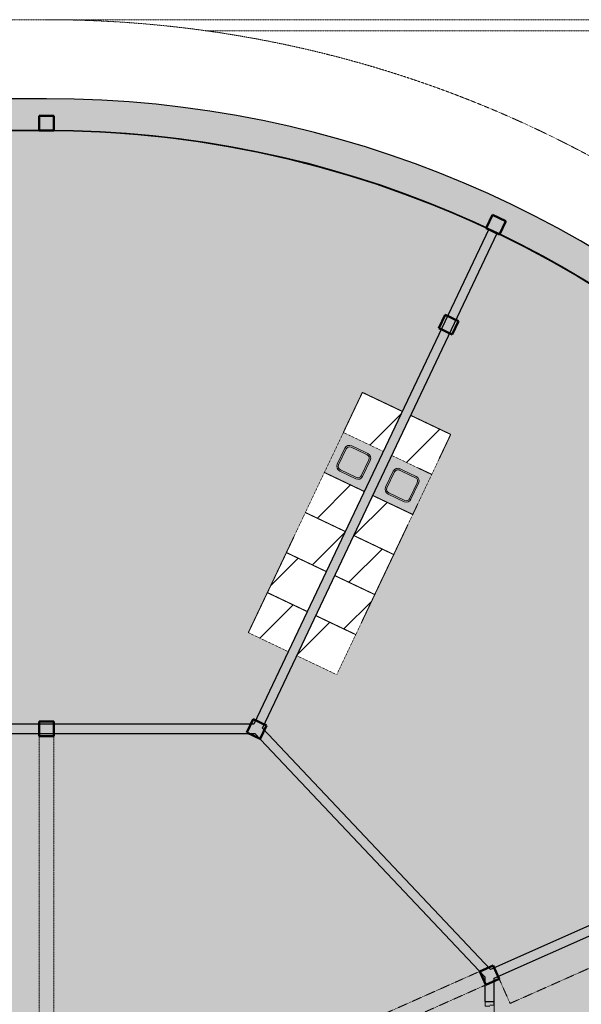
# Model space of a CAD drawing. Header units: millimetres. Extents: x 1000 to 187997, y 958 to 39732.
# Tile 140 of 202: x 57336 to 64943, y 26372 to 39700. Entities that reach past the tile are written whole.
import ezdxf

# ---------------------------------------------------------------- set-up
doc = ezdxf.new("R2010")
doc.units = ezdxf.units.MM
doc.linetypes.add('THO_hhidden', pattern=[2.5, 1.5, -1])
doc.layers.add('A-AREA-BNDY', color=1, linetype='Continuous', lineweight=50, true_color=0xff0000)
doc.layers.add('A-DETL', color=7, linetype='Continuous', lineweight=13, true_color=0x00a600)
for name, color, linetype, lineweight in [('A-AREA-PATT', 7, 'Continuous', 13), ('A-DOOR', 7, 'Continuous', 13), ('A-FLOR', 7, 'Continuous', 18), ('A-GENM', 7, 'Continuous', 13), ('A-WALL-PATT', 7, 'Continuous', 18), ('I-WALL', 7, 'Continuous', 18), ('P-SANR-FIXT', 7, 'Continuous', 13), ('S-COLS-SYMB', 7, 'Continuous', 50)]:
    doc.layers.add(name, color=color, linetype=linetype, lineweight=lineweight)

# ---------------------------------------------------------------- blocks, each defined once
blk = doc.blocks.new('NLRS_01_GM_WPB_dummy placeholder_gen_tho - kast 600x600x2100-V22-00 begane grond _peil_ GO')
at = {"layer": 'A-GENM', "true_color": 0x808080}
h = blk.add_hatch(dxfattribs=at)
h.set_pattern_fill('FP_26', color=8, style=0, pattern_type=2)
h.set_pattern_definition([(250.4, (41422.3, 54589.1), (565.2345, -201.271), [])])
h.paths.add_polyline_path([(-300, 300), (-300, -300), (300, -300), (300, 300)])
at = {"layer": 'A-GENM', "linetype": 'THO_hhidden'}
for p, q in [((300, 300), (-300, 300)), ((-300, 300), (-300, -300)), ((300, -300), (300, 300)), ((-300, -300), (300, -300))]:
    blk.add_line(p, q, dxfattribs=at)
blk = doc.blocks.new('NLRS_01_GM_WPB_dummy placeholder_gen_tho - kast 600x600x2100-V23-00 begane grond _peil_ GO')
at = {"layer": 'A-GENM', "true_color": 0x808080}
h = blk.add_hatch(dxfattribs=at)
h.set_pattern_fill('FP_27', color=8, style=0, pattern_type=2)
h.set_pattern_definition([(250.4, (41422.3, 55189.1), (565.2345, -201.271), [])])
h.paths.add_polyline_path([(-300, 300), (-300, -300), (300, -300), (300, 300)])
at = {"layer": 'A-GENM', "linetype": 'THO_hhidden'}
for p, q in [((300, 300), (-300, 300)), ((-300, 300), (-300, -300)), ((300, -300), (300, 300)), ((-300, -300), (300, -300))]:
    blk.add_line(p, q, dxfattribs=at)
blk = doc.blocks.new('NLRS_01_GM_WPB_dummy placeholder_gen_tho - kast 600x600x2100-V24-00 begane grond _peil_ GO')
at = {"layer": 'A-GENM', "true_color": 0x808080}
h = blk.add_hatch(dxfattribs=at)
h.set_pattern_fill('FP_28', color=8, style=0, pattern_type=2)
h.set_pattern_definition([(250.4, (41422.3, 55789.1), (565.2345, -201.271), [])])
h.paths.add_polyline_path([(-300, 300), (-300, -300), (300, -300), (300, 300)])
at = {"layer": 'A-GENM', "linetype": 'THO_hhidden'}
for p, q in [((300, 300), (-300, 300)), ((-300, 300), (-300, -300)), ((300, -300), (300, 300)), ((-300, -300), (300, -300))]:
    blk.add_line(p, q, dxfattribs=at)
blk = doc.blocks.new('NLRS_01_GM_WPB_dummy placeholder_gen_tho - kast 600x600x2100-V25-00 begane grond _peil_ GO')
at = {"layer": 'A-GENM', "true_color": 0x808080}
h = blk.add_hatch(dxfattribs=at)
h.set_pattern_fill('FP_29', color=8, style=0, pattern_type=2)
h.set_pattern_definition([(250.4, (41422.3, 56389.1), (565.2345, -201.271), [])])
h.paths.add_polyline_path([(-300, 300), (-300, -300), (300, -300), (300, 300), (-81, 300)])
at = {"layer": 'A-GENM', "linetype": 'THO_hhidden'}
for p, q in [((300, 300), (-300, 300)), ((-300, 300), (-300, -300)), ((300, -300), (300, 300)), ((-300, -300), (300, -300))]:
    blk.add_line(p, q, dxfattribs=at)
blk = doc.blocks.new('NLRS_01_GM_WPB_dummy placeholder_gen_tho - kast 600x600x2100-V26-00 begane grond _peil_ GO')
at = {"layer": 'A-GENM', "true_color": 0x808080}
h = blk.add_hatch(dxfattribs=at)
h.set_pattern_fill('FP_30', color=8, style=0, pattern_type=2)
h.set_pattern_definition([(250.4, (41422.3, 57589.1), (565.2345, -201.271), [])])
h.paths.add_polyline_path([(-300, 300), (-300, -300), (300, -300), (300, 300), (-222, 300)])
at = {"layer": 'A-GENM', "linetype": 'THO_hhidden'}
for p, q in [((300, 300), (-300, 300)), ((-300, 300), (-300, -300)), ((300, -300), (300, 300)), ((-300, -300), (300, -300))]:
    blk.add_line(p, q, dxfattribs=at)
blk = doc.blocks.new('NLRS_73_PF_UN_rvs gootsteen enkel 340x340 ic6zrl2n_gen_bcb - RVS gootsteen enkel 340x340-V27-00 begane grond _peil_ GO')
at = {"layer": 'P-SANR-FIXT'}
for p, q in [((-190, 290), (-190, 50)), ((-170, 50), (-170, 290)), ((120, 360), (-120, 360)), ((-120, 340), (120, 340)), ((170, 290), (170, 50)), ((190, 50), (190, 290)), ((-81, 0), (-120, 0)), ((120, 0), (-81, 0)), ((-120, -20), (-81, -20)), ((-81, -20), (120, -20))]:
    blk.add_line(p, q, dxfattribs=at)
for centre, radius, start, end in [((-120, 290), 70, 90, 180), ((-120, 290), 50, 90, 180), ((120, 290), 70, 0, 90), ((120, 290), 50, 360, 90), ((-120, 50), 70, 180, 270), ((-120, 50), 50, 180, 270), ((-120, 50), 50, 180.3073, 194.0178), ((-120, 50), 50, 198.5781, 208.083), ((-120, 50), 50, 213.4394, 222.232), ((-120, 50), 50, 227.768, 236.5606), ((-120, 50), 50, 241.917, 251.4219), ((-120, 50), 50, 255.9822, 270), ((120, 50), 70, 270, 360), ((120, 50), 50, 270, 360)]:
    blk.add_arc(centre, radius, start, end, dxfattribs=at)
blk = doc.blocks.new('NLRS_01_GM_WPB_dummy placeholder_gen_tho - kast 600x600x2100-V28-00 begane grond _peil_ GO')
at = {"layer": 'A-GENM', "true_color": 0x808080}
h = blk.add_hatch(dxfattribs=at)
h.set_pattern_fill('FP_31', color=8, style=0, pattern_type=2)
h.set_pattern_definition([(70.4, (-42147.3, -54589.1), (-565.2345, 201.271), [])])
h.paths.add_polyline_path([(300, -300), (300, 300), (-300, 300), (-300, -300)])
at = {"layer": 'A-GENM', "linetype": 'THO_hhidden'}
for p, q in [((300, 300), (-300, 300)), ((-300, 300), (-300, -300)), ((300, -300), (300, 300)), ((-300, -300), (300, -300))]:
    blk.add_line(p, q, dxfattribs=at)
blk = doc.blocks.new('NLRS_01_GM_WPB_dummy placeholder_gen_tho - kast 600x600x2100-V29-00 begane grond _peil_ GO')
at = {"layer": 'A-GENM', "true_color": 0x808080}
h = blk.add_hatch(dxfattribs=at)
h.set_pattern_fill('FP_32', color=8, style=0, pattern_type=2)
h.set_pattern_definition([(70.4, (-42147.3, -55189.1), (-565.2345, 201.271), [])])
h.paths.add_polyline_path([(300, -300), (300, 300), (-300, 300), (-300, -300)])
at = {"layer": 'A-GENM', "linetype": 'THO_hhidden'}
for p, q in [((300, 300), (-300, 300)), ((-300, 300), (-300, -300)), ((300, -300), (300, 300)), ((-300, -300), (300, -300))]:
    blk.add_line(p, q, dxfattribs=at)
blk = doc.blocks.new('NLRS_01_GM_WPB_dummy placeholder_gen_tho - kast 600x600x2100-V30-00 begane grond _peil_ GO')
at = {"layer": 'A-GENM', "true_color": 0x808080}
h = blk.add_hatch(dxfattribs=at)
h.set_pattern_fill('FP_33', color=8, style=0, pattern_type=2)
h.set_pattern_definition([(70.4, (-42147.3, -55789.1), (-565.2345, 201.271), [])])
h.paths.add_polyline_path([(300, -300), (300, 300), (-300, 300), (-300, -300)])
at = {"layer": 'A-GENM', "linetype": 'THO_hhidden'}
for p, q in [((300, 300), (-300, 300)), ((-300, 300), (-300, -300)), ((300, -300), (300, 300)), ((-300, -300), (300, -300))]:
    blk.add_line(p, q, dxfattribs=at)
blk = doc.blocks.new('NLRS_01_GM_WPB_dummy placeholder_gen_tho - kast 600x600x2100-V31-00 begane grond _peil_ GO')
at = {"layer": 'A-GENM', "true_color": 0x808080}
h = blk.add_hatch(dxfattribs=at)
h.set_pattern_fill('FP_34', color=8, style=0, pattern_type=2)
h.set_pattern_definition([(70.4, (-42147.3, -56389.1), (-565.2345, 201.271), [])])
h.paths.add_polyline_path([(300, -300), (300, 300), (-300, 300), (-300, -300), (67, -300)])
at = {"layer": 'A-GENM', "linetype": 'THO_hhidden'}
for p, q in [((300, 300), (-300, 300)), ((-300, 300), (-300, -300)), ((300, -300), (300, 300)), ((-300, -300), (300, -300))]:
    blk.add_line(p, q, dxfattribs=at)
blk = doc.blocks.new('NLRS_01_GM_WPB_dummy placeholder_gen_tho - kast 600x600x2100-V32-00 begane grond _peil_ GO')
at = {"layer": 'A-GENM', "true_color": 0x808080}
h = blk.add_hatch(dxfattribs=at)
h.set_pattern_fill('FP_35', color=8, style=0, pattern_type=2)
h.set_pattern_definition([(70.4, (-42147.3, -57589.1), (-565.2345, 201.271), [])])
h.paths.add_polyline_path([(300, -300), (300, 300), (-300, 300), (-300, -300), (234, -300)])
at = {"layer": 'A-GENM', "linetype": 'THO_hhidden'}
for p, q in [((300, 300), (-300, 300)), ((-300, 300), (-300, -300)), ((300, -300), (300, 300)), ((-300, -300), (300, -300))]:
    blk.add_line(p, q, dxfattribs=at)
blk = doc.blocks.new('NLRS_73_PF_UN_rvs gootsteen enkel 340x340 ic6zrl2n_gen_bcb - RVS gootsteen enkel 340x340-1972238-00 begane grond _peil_ GO')
at = {"layer": 'P-SANR-FIXT'}
for p, q in [((-81, 20), (-120, 20)), ((-120, 0), (-81, 0)), ((120, 20), (-81, 20)), ((-81, 0), (120, 0)), ((-190, -50), (-190, -290)), ((-170, -290), (-170, -50)), ((170, -50), (170, -290)), ((190, -290), (190, -50)), ((120, -340), (-120, -340)), ((-120, -360), (120, -360))]:
    blk.add_line(p, q, dxfattribs=at)
for centre, radius, start, end in [((-120, -50), 70, 90, 180), ((120, -50), 70, 0, 90), ((120, -50), 50, 0, 90), ((-120, -50), 50, 90, 180), ((-120, -50), 50, 165.9822, 180), ((-120, -50), 50, 151.917, 161.4219), ((-120, -50), 50, 137.768, 146.5606), ((-120, -50), 50, 123.4394, 132.232), ((-120, -50), 50, 108.5781, 118.083), ((-120, -50), 50, 90, 104.0178), ((-120, -290), 70, 180, 270), ((-120, -290), 50, 180, 270), ((120, -290), 70, 270, 360), ((120, -290), 50, 270, 0)]:
    blk.add_arc(centre, radius, start, end, dxfattribs=at)
blk = doc.blocks.new('NLRS_28_SCO_UN_koker_gen_bcb - K200_200_12_5-2195922-00 begane grond _peil_ GO')
at = {"layer": 'S-COLS-SYMB'}
for p, q in [((-100, 100), (100, 100)), ((-100, 100), (-100, -100)), ((100, 100), (100, -100)), ((-100, -100), (100, -100))]:
    blk.add_line(p, q, dxfattribs=at)
blk = doc.blocks.new('NLRS_01_GM_WPB_dummy placeholder_gen_tho - garderobe 3000x400x900-V86-00 begane grond _peil_ GO')
at = {"layer": 'A-GENM', "linetype": 'THO_hhidden', "true_color": 0xdcf8f8}
blk.add_hatch(color=7, dxfattribs=at).paths.add_polyline_path([(-1500, -200), (1500, -200), (1500, 200), (-1500, 200), (-1500, 174)])
at = {"layer": 'A-GENM', "linetype": 'THO_hhidden'}
for p, q in [((-1500, 200), (-1500, -200)), ((1500, -200), (1500, 200)), ((-1500, -200), (1500, -200))]:
    blk.add_line(p, q, dxfattribs=at)
blk = doc.blocks.new('NLRS_28_SCO_UN_koker_gen_bcb - K200_200_12_5-2195924-00 begane grond _peil_ GO')
at = {"layer": 'S-COLS-SYMB'}
for p, q in [((-100, 100), (100, 100)), ((-100, -100), (-100, 100)), ((100, -100), (100, 100)), ((-100, -100), (100, -100))]:
    blk.add_line(p, q, dxfattribs=at)
blk = doc.blocks.new('NLRS_32_DO_WPB_binnen deurkozijn hout_gen_tho - dubbele deur met glas-1905428-00 begane grond _peil_ GO')
at = {"layer": 'A-DOOR'}
for p, q in [((-932, 0), (-982, 0)), ((-932, -54), (-932, 0)), ((932, -54), (932, 0)), ((932, 0), (982, 0)), ((-982, -114), (-915, -114)), ((-915, -114), (-915, -54)), ((915, -114), (915, -54)), ((982, -114), (915, -114))]:
    blk.add_line(p, q, dxfattribs=at)
blk = doc.blocks.new('NLRS_28_SCO_UN_koker_gen_bcb - K200_200_12_5-2419765-00 begane grond _peil_ GO')
at = {"layer": 'S-COLS-SYMB'}
for p, q in [((-100, 100), (100, 100)), ((-100, -100), (-100, 100)), ((100, -100), (100, 100)), ((-100, -100), (100, -100))]:
    blk.add_line(p, q, dxfattribs=at)

msp = doc.modelspace()

# ---------------------------------------------------------------- hatches: boundary and pattern name
at = {"layer": 'A-AREA-PATT', "true_color": 0xe77676}
h = msp.add_hatch(color=11, dxfattribs=at)
h.paths.add_polyline_path([(24100, 10000), (26437, 10000), (26437, 13944), (26287, 13944), (26287, 13019), (26237, 13019), (26237, 15019), (26287, 15019), (26287, 14094), (26437, 14094), (26437, 18037), (21290, 18037), (18111, 11336), (18487, 11167), (18867, 11008), (19253, 10860), (19642, 10724), (20035, 10599), (20432, 10486), (20832, 10385), (21235, 10295), (21640, 10217), (22047, 10151), (22456, 10097), (22867, 10054), (23279, 10024), (23692, 10006), (24100, 10000)])
h.paths.add_polyline_path([(26562, 10000), (30550, 10000), (30550, 13595), (30546, 13595), (30546, 13720), (30675, 13720), (30675, 10000), (33637, 10000), (33637, 13595), (31709, 13595), (31709, 13720), (31712, 13720), (31712, 15168), (31837, 15168), (31837, 13942), (33637, 13942), (33637, 16262), (31837, 16262), (31837, 16202), (31712, 16202), (31712, 16612), (31837, 16612), (31837, 17812), (31712, 17812), (31712, 18037), (31600, 18037), (31600, 18162), (33762, 18162), (33762, 18200), (35236, 18200), (35236, 18000), (33762, 18000), (33762, 15390), (34045, 15390), (34045, 15265), (33762, 15265), (33762, 10000), (37237, 10000), (37237, 11600), (37362, 11600), (37362, 11500), (37962, 11500), (37962, 18037), (37362, 18037), (37362, 18000), (37237, 18000), (37237, 18037), (37200, 18037), (37200, 18162), (39700, 18162), (39700, 18512), (42100, 18512), (42100, 18162), (44437, 18162), (44437, 18602), (44562, 18602), (44562, 18162), (46968, 18162), (46968, 18037), (46452, 18037), (46452, 17994), (46437, 17994), (46437, 18037), (45437, 18037), (45437, 17212), (46437, 17212), (46437, 17224), (46452, 17224), (46452, 17194), (46437, 17194), (46437, 17197), (45437, 17197), (45437, 16412), (46437, 16412), (46437, 16424), (46452, 16424), (46452, 16394), (46437, 16394), (46437, 16397), (45437, 16397), (45437, 15612), (46437, 15612), (46437, 15624), (46452, 15624), (46452, 15584), (46437, 15584), (46437, 15597), (45437, 15597), (45437, 14812), (46437, 14812), (46437, 14814), (46452, 14814), (46452, 14784), (46437, 14784), (46437, 14797), (45437, 14797), (45437, 13997), (46437, 13997), (46437, 14014), (46452, 14014), (46452, 13997), (48037, 13997), (48037, 18037), (48002, 18037), (48002, 18162), (60522, 18162), (63637, 21458), (63637, 24448), (63762, 24448), (63762, 24474), (64162, 24474), (64162, 21734), (66720, 20597), (66721, 20597), (69919, 19176), (69757, 18810), (70610, 18433), (70662, 18558), (70606, 18433), (69757, 18810), (69919, 19176), (70766, 18801), (70795, 18876), (70922, 19204), (71061, 19597), (71188, 19994), (71304, 20394), (71407, 20798), (71507, 21245), (71578, 21614), (71648, 22037), (71701, 22438), (71744, 22852), (71775, 23268), (71794, 23729), (71799, 24125), (71793, 24523), (71775, 24935), (71744, 25352), (71692, 25833), (71644, 26187), (71578, 26591), (71497, 27004), (71403, 27420), (71302, 27811), (71183, 28223), (71053, 28627), (70920, 29003), (70764, 29400), (69919, 29024), (69757, 29390), (70606, 29767), (70647, 29681), (70609, 29768), (69757, 29390), (69919, 29024), (66720, 27604), (66720, 27603), (63979, 26384), (63816, 26750), (63762, 26726), (63762, 26412), (63637, 26412), (63637, 26742), (60522, 30037), (55200, 30037), (55200, 30162), (55237, 30162), (55237, 32602), (53652, 32602), (53652, 32577), (53637, 32577), (53637, 32602), (52637, 32602), (52637, 31795), (53637, 31795), (53637, 31807), (53652, 31807), (53652, 31767), (53637, 31767), (53637, 31780), (52637, 31780), (52637, 30985), (53637, 30985), (53637, 30997), (53652, 30997), (53652, 30952), (53637, 30952), (53637, 30970), (52637, 30970), (52637, 30162), (53637, 30162), (53637, 30182), (53652, 30182), (53652, 30162), (54166, 30162), (54166, 30037), (51762, 30037), (51762, 29598), (51637, 29598), (51637, 30037), (30162, 30037), (30162, 29646), (30037, 29646), (30037, 30037), (27634, 30037), (27634, 30162), (28147, 30162), (28147, 30177), (28162, 30177), (28162, 30162), (28204, 30162), (28204, 30237), (29162, 30237), (29162, 30965), (28162, 30965), (28162, 30947), (28147, 30947), (28147, 30992), (28162, 30992), (28162, 30980), (29162, 30980), (29162, 31775), (28162, 31775), (28162, 31762), (28147, 31762), (28147, 31802), (28162, 31802), (28162, 31790), (29162, 31790), (29162, 32602), (28162, 32602), (28162, 32572), (28147, 32572), (28147, 32602), (26562, 32602), (26562, 30162), (26600, 30162), (26600, 30037), (21278, 30037), (18162, 26742), (18162, 23734), (18037, 23734), (18037, 23726), (17637, 23726), (17637, 26466), (14622, 27806), (14784, 28171), (11189, 29767), (11153, 29677), (11193, 29767), (14784, 28171), (14622, 27806), (11034, 29400), (11014, 29349), (10877, 28996), (10738, 28603), (10603, 28177), (10496, 27806), (10392, 27402), (10298, 26985), (10221, 26586), (10153, 26175), (10098, 25762), (10055, 25348), (10024, 24932), (10006, 24515), (10000, 24075), (10006, 23677), (10025, 23262), (10055, 22850), (10099, 22428), (10154, 22021), (10223, 21599), (10314, 21144), (10397, 20780), (10497, 20389), (10618, 19972), (10747, 19573), (10880, 19197), (11036, 18801), (11880, 19175), (12043, 18810), (11193, 18433), (11157, 18510), (11191, 18432), (12043, 18811), (11880, 19176), (15079, 20597), (15079, 20597), (17820, 21816), (17983, 21450), (18037, 21474), (18037, 21770), (18162, 21770), (18162, 21458), (21278, 18162), (26600, 18162), (26600, 18037), (26562, 18037), (26562, 15495), (28147, 15495), (28147, 15588), (28162, 15588), (28162, 15495), (29162, 15495), (29162, 16370), (28162, 16370), (28162, 16358), (28147, 16358), (28147, 16398), (28162, 16398), (28162, 16385), (29162, 16385), (29162, 17180), (28162, 17180), (28162, 17168), (28147, 17168), (28147, 17213), (28162, 17213), (28162, 17195), (29162, 17195), (29162, 18037), (28162, 18037), (28162, 17983), (28147, 17983), (28147, 18037), (27634, 18037), (27634, 18162), (30037, 18162), (30037, 18603), (30162, 18603), (30162, 18162), (30200, 18162), (30200, 18037), (30110, 18037), (30110, 15037), (29510, 15037), (29510, 14754), (29385, 14754), (29385, 15370), (26562, 15370), (26562, 13720), (29512, 13720), (29512, 13595), (26562, 13595), (26562, 10000)])
h.paths.add_polyline_path([(40900, 10000), (46712, 10000), (46712, 10600), (48037, 10600), (48037, 12200), (46857, 12200), (46857, 12217), (46872, 12217), (46872, 12215), (47815, 12215), (47815, 13000), (46872, 13000), (46872, 12987), (46857, 12987), (46857, 13027), (46872, 13027), (46872, 13015), (47815, 13015), (47815, 13872), (46872, 13872), (46872, 13797), (46857, 13797), (46857, 13872), (45215, 13872), (45215, 11034), (45090, 11034), (45090, 12050), (44490, 12050), (44490, 15650), (45090, 15650), (45090, 18037), (38087, 18037), (38087, 14094), (38237, 14094), (38237, 15019), (38287, 15019), (38287, 13019), (38237, 13019), (38237, 13944), (38087, 13944), (38087, 11375), (37362, 11375), (37362, 10000)])
h.paths.add_polyline_path([(48162, 10000), (55237, 10000), (55237, 13944), (55088, 13944), (55088, 13019), (55038, 13019), (55038, 15019), (55088, 15019), (55088, 14094), (55237, 14094), (55237, 18037), (48162, 18037), (48162, 15162), (48762, 15162), (48762, 11562), (48162, 11562), (48162, 10000)])
h.paths.add_polyline_path([(55362, 10000), (57700, 10000), (58122, 10007), (58546, 10026), (58985, 10059), (59385, 10102), (59819, 10161), (60218, 10228), (60631, 10309), (61042, 10403), (61434, 10504), (61829, 10619), (62215, 10744), (62620, 10888), (62991, 11031), (63384, 11198), (63690, 11338), (60509, 18037), (55362, 18037), (55362, 14094), (55512, 14094), (55512, 15019), (55562, 15019), (55562, 13019), (55512, 13019), (55512, 13944), (55362, 13944), (55362, 10000)])
h.paths.add_polyline_path([(45136, 10162), (45126, 10162), (45126, 10872), (45136, 10872)])
h.paths.add_polyline_path([(63804, 11391), (64195, 11586), (64566, 11786), (64931, 11997), (65290, 12219), (65641, 12450), (65966, 12679), (66313, 12938), (66617, 13179), (66952, 13462), (67247, 13725), (67549, 14012), (67843, 14307), (68128, 14612), (68401, 14920), (68632, 15196), (68907, 15545), (69162, 15891), (69374, 16195), (69622, 16575), (69819, 16895), (70026, 17254), (70234, 17644), (70407, 17991), (70558, 18318), (67567, 19646), (67507, 19509), (68352, 19134), (68331, 19088), (66504, 19900), (66524, 19946), (67369, 19570), (67430, 19707), (63715, 21359), (60623, 18088), (61554, 16129), (62096, 16387), (63640, 13135), (63098, 12877), (63804, 11391)])
h.paths.add_polyline_path([(17996, 11391), (19222, 13974), (18680, 14231), (20224, 17483), (20766, 17226), (21176, 18088), (18085, 21359), (14981, 19979), (15042, 19842), (15888, 20218), (15908, 20172), (14080, 19360), (14060, 19406), (14905, 19781), (14844, 19919), (11242, 18317), (11393, 17991), (11578, 17620), (11774, 17254), (11980, 16895), (12219, 16509), (12445, 16165), (12682, 15828), (12928, 15499), (13184, 15176), (13449, 14862), (13723, 14555), (14006, 14256), (14297, 13966), (14597, 13684), (14905, 13411), (15220, 13147), (15552, 12886), (15880, 12644), (16223, 12406), (16580, 12173), (16951, 11947), (17278, 11760), (17675, 11549), (17995, 11391)])
h.paths.add_polyline_path([(48582, 12277), (48600, 12280), (48617, 12287), (48632, 12299), (48644, 12316), (48650, 12329), (48652, 12354), (48650, 12603), (48645, 12618), (48631, 12637), (48618, 12647), (48613, 12651), (48598, 12656), (48582, 12657), (48327, 12656), (48306, 12647), (48292, 12636), (48285, 12627), (48279, 12618), (48274, 12603), (48272, 12587), (48272, 12347), (48275, 12329), (48282, 12312), (48299, 12293), (48307, 12287), (48329, 12279), (48342, 12277), (48554, 12277)])
h.paths.add_polyline_path([(47915, 12300), (48037, 12300), (48037, 12937), (47915, 12937), (47915, 12340)])
h.paths.add_polyline_path([(62443, 12566), (60899, 15818), (61441, 16076), (62985, 12824)])
h.paths.add_polyline_path([(44728, 12765), (44923, 12767), (44928, 12767), (44945, 12774), (44960, 12786), (44970, 12800), (44977, 12817), (44980, 12835), (44978, 13091), (44967, 13114), (44958, 13125), (44953, 13130), (44931, 13141), (44921, 13144), (44894, 13145), (44654, 13143), (44631, 13133), (44620, 13123), (44615, 13119), (44607, 13105), (44601, 13091), (44600, 13075), (44600, 12835), (44602, 12817), (44609, 12800), (44621, 12785), (44638, 12773), (44652, 12767), (44670, 12765), (44709, 12765)])
h.paths.add_polyline_path([(47977, 13062), (48037, 13062), (48037, 13872), (47915, 13872), (47915, 13062)])
h.paths.add_polyline_path([(62263, 13283), (62281, 13284), (62299, 13289), (62525, 13398), (62535, 13406), (62543, 13416), (62551, 13432), (62555, 13451), (62554, 13468), (62549, 13486), (62438, 13716), (62422, 13730), (62412, 13736), (62397, 13741), (62383, 13742), (62359, 13738), (62353, 13736), (62122, 13624), (62108, 13609), (62103, 13599), (62097, 13584), (62096, 13570), (62100, 13548), (62109, 13526), (62213, 13311), (62217, 13306), (62229, 13295), (62252, 13285), (62263, 13283)])
h.paths.add_polyline_path([(37362, 13564), (37237, 13564), (37237, 16036), (37362, 16036), (37362, 14112)])
h.paths.add_polyline_path([(35297, 13572), (35252, 13572), (35252, 15265), (35079, 15265), (35079, 15390), (35377, 15390), (35377, 13572)])
h.paths.add_polyline_path([(62918, 13594), (62936, 13595), (62954, 13600), (63170, 13703), (63190, 13718), (63198, 13727), (63206, 13743), (63210, 13762), (63209, 13779), (63204, 13797), (63092, 14027), (63081, 14038), (63067, 14047), (63052, 14052), (63038, 14053), (63016, 14050), (63007, 14047), (62777, 13935), (62766, 13924), (62757, 13910), (62752, 13895), (62751, 13881), (62755, 13859), (62757, 13850), (62866, 13625), (62875, 13614), (62884, 13606), (62900, 13598), (62914, 13595)])
h.paths.add_polyline_path([(19877, 13663), (19335, 13920), (20879, 17172), (21421, 16915), (19889, 13688)])
h.paths.add_polyline_path([(33252, 13720), (33637, 13720), (33637, 13842), (32800, 13842), (32800, 13720), (32919, 13720)])
h.paths.add_polyline_path([(31837, 13720), (32675, 13720), (32675, 13842), (31837, 13842)])
h.paths.add_polyline_path([(45215, 13997), (45337, 13997), (45337, 15955), (45215, 15955), (45215, 14112)])
h.paths.add_polyline_path([(20057, 14380), (20080, 14386), (20091, 14392), (20107, 14408), (20115, 14419), (20223, 14651), (20224, 14667), (20222, 14682), (20212, 14705), (20208, 14711), (20198, 14721), (20176, 14733), (19953, 14837), (19937, 14839), (19922, 14837), (19898, 14827), (19892, 14822), (19882, 14812), (19870, 14791), (19769, 14574), (19766, 14563), (19766, 14542), (19773, 14521), (19779, 14510), (19796, 14495), (19812, 14485), (20030, 14383), (20039, 14380), (20055, 14380)])
h.paths.add_polyline_path([(26609, 14409), (26609, 14409), (26765, 14418)])
h.paths.add_polyline_path([(19402, 14691), (19428, 14698), (19442, 14708), (19454, 14721), (19464, 14739), (19568, 14962), (19569, 14978), (19568, 14993), (19562, 15008), (19548, 15027), (19538, 15035), (19511, 15049), (19298, 15148), (19280, 15150), (19267, 15148), (19252, 15143), (19233, 15129), (19225, 15119), (19219, 15110), (19114, 14885), (19111, 14872), (19111, 14853), (19116, 14834), (19127, 14818), (19134, 14810), (19158, 14796), (19375, 14694), (19386, 14691)])
h.paths.add_polyline_path([(29385, 15495), (29385, 18037), (29262, 18037), (29262, 15495), (29325, 15495)])
h.paths.add_polyline_path([(45227, 16080), (45337, 16080), (45337, 18037), (45215, 18037), (45215, 16080)])
h.paths.add_polyline_path([(35580, 18074), (35398, 18074), (35398, 18084), (36108, 18084), (36108, 18074)])
h.paths.add_polyline_path([(37038, 18074), (36328, 18074), (36328, 18084), (37038, 18084)])
h.paths.add_polyline_path([(26762, 18116), (26762, 18126), (27472, 18126), (27472, 18116)])
h.paths.add_polyline_path([(34714, 18321), (34643, 18392), (34664, 18408), (34688, 18418), (34714, 18421), (34740, 18418), (34764, 18408), (34785, 18392), (34740, 18347)])
h.paths.add_polyline_path([(34714, 18221), (34688, 18225), (34664, 18235), (34643, 18251), (34714, 18321), (34785, 18251), (34764, 18235), (34740, 18225)])
h.paths.add_polyline_path([(34262, 18271), (34175, 18321), (34262, 18371), (34262, 18321)])
h.paths.add_polyline_path([(44437, 19636), (44437, 20200), (44312, 20200), (44312, 20325), (44437, 20325), (44437, 21050), (41687, 21050), (41687, 24200), (41417, 24200), (41417, 24325), (42037, 24325), (42037, 24983), (42162, 24983), (42162, 24325), (44312, 24325), (44312, 24450), (44437, 24450), (44437, 26675), (42162, 26675), (42162, 26017), (42037, 26017), (42037, 28162), (42237, 28162), (42237, 28037), (42162, 28037), (42162, 26800), (44252, 26800), (44252, 28037), (43271, 28037), (43271, 28162), (51637, 28162), (51637, 28564), (51762, 28564), (51762, 28162), (55362, 28162), (55362, 28000), (55237, 28000), (55237, 28037), (44562, 28037), (44562, 24200), (42162, 24200), (42162, 21525), (44562, 21525), (44562, 20162), (55237, 20162), (55237, 20200), (55362, 20200), (55362, 20037), (51400, 20037), (51400, 19637), (48400, 19637), (48400, 20037), (44562, 20037), (44562, 19636), (44443, 19636)])
h.paths.add_polyline_path([(30043, 19637), (30037, 19637), (30037, 20037), (26437, 20037), (26437, 20200), (26562, 20200), (26562, 20162), (37237, 20162), (37237, 21525), (39637, 21525), (39637, 24200), (37237, 24200), (37237, 28037), (26562, 28037), (26562, 28000), (26437, 28000), (26437, 28162), (30037, 28162), (30037, 28612), (30162, 28612), (30162, 28162), (37362, 28162), (37362, 27963), (37487, 27963), (37487, 27838), (37362, 27838), (37362, 26800), (39762, 26800), (39762, 26017), (39637, 26017), (39637, 26675), (39162, 26675), (39162, 26075), (37362, 26075), (37362, 24825), (39162, 24825), (39162, 24325), (39637, 24325), (39637, 24983), (39762, 24983), (39762, 24325), (40383, 24325), (40383, 24200), (40112, 24200), (40112, 21050), (37362, 21050), (37362, 20325), (37487, 20325), (37487, 20200), (37362, 20200), (37362, 20037), (30162, 20037), (30162, 19637), (30103, 19637)])
h.paths.add_polyline_path([(63816, 21450), (63827, 21474), (63762, 21474), (63816, 21450)])
h.paths.add_polyline_path([(66720, 21637), (66647, 21637), (66648, 22970), (66773, 22970), (66773, 22162), (68772, 22162), (68772, 22037), (70357, 22037), (70357, 21637), (66764, 21637)])
h.paths.add_polyline_path([(26468, 21669), (26455, 21669), (26455, 22595), (26545, 22595), (26545, 21669), (26532, 21669)])
h.paths.add_polyline_path([(55255, 21700), (55255, 22620), (55345, 22620), (55345, 21700), (55268, 21700)])
h.paths.add_polyline_path([(18074, 21932), (18074, 22642), (18084, 22642), (18084, 21932)])
h.paths.add_polyline_path([(18084, 22862), (18074, 22862), (18074, 23572), (18084, 23572), (18084, 23265)])
h.paths.add_polyline_path([(26455, 22975), (26455, 23901), (26545, 23901), (26545, 22975), (26468, 22975)])
h.paths.add_polyline_path([(55332, 23000), (55255, 23000), (55255, 23920), (55345, 23920), (55345, 23000)])
h.paths.add_polyline_path([(14804, 23675), (11442, 23675), (11442, 24075), (13028, 24075), (13028, 24185), (13031, 24185), (13031, 24155), (13137, 24155), (13129, 24200), (15030, 24200), (15030, 24445), (15155, 24445), (15155, 24075), (15152, 24073), (15152, 23675), (15030, 23675)])
h.paths.add_polyline_path([(68345, 24000), (66773, 24000), (66773, 24004), (66648, 24004), (66647, 24525), (70357, 24525), (70357, 24125), (68772, 24125), (68772, 24015), (68768, 24015), (68768, 24045), (68663, 24045), (68671, 24000), (68663, 24000)])
h.paths.add_polyline_path([(26455, 24281), (26455, 25208), (26545, 25208), (26545, 24281), (26468, 24281)])
h.paths.add_polyline_path([(55268, 24300), (55255, 24300), (55255, 25220), (55345, 25220), (55345, 24300), (55332, 24300)])
h.paths.add_polyline_path([(63716, 24610), (63716, 25320), (63726, 25320), (63726, 24610)])
h.paths.add_polyline_path([(15030, 25479), (15030, 26037), (13028, 26037), (13028, 26162), (11442, 26165), (11442, 26562), (15152, 26562), (15152, 26162), (15155, 26162), (15155, 25479), (15035, 25479)])
h.paths.add_polyline_path([(63716, 25540), (63716, 26250), (63726, 26250), (63726, 25540)])
h.paths.add_polyline_path([(26532, 25587), (26455, 25587), (26455, 26514), (26545, 26514), (26545, 25587)])
h.paths.add_polyline_path([(55255, 25600), (55255, 26520), (55345, 26520), (55345, 25600), (55268, 25600)])
h.paths.add_polyline_path([(18037, 26726), (17983, 26750), (17972, 26726), (17983, 26726)])
h.paths.add_polyline_path([(44437, 26800), (44437, 27875), (44352, 27875), (44352, 26800)])
h.paths.add_polyline_path([(18084, 26842), (21176, 30112), (20539, 31454), (19997, 31196), (18452, 34448), (18994, 34706), (17995, 36809), (17605, 36614), (17234, 36414), (16868, 36203), (16509, 35982), (16159, 35750), (15819, 35511), (15500, 35273), (15161, 35004), (14853, 34743), (14541, 34465), (14287, 34225), (13983, 33921), (13678, 33596), (13433, 33321), (13151, 32983), (12892, 32655), (12662, 32345), (12402, 31971), (12197, 31659), (11972, 31292), (11774, 30946), (11564, 30552), (11393, 30209), (11242, 29882), (14942, 28238), (15003, 28375), (14158, 28751), (14178, 28796), (16006, 27984), (15985, 27938), (15140, 28314), (15080, 28177), (18037, 26863)])
h.paths.add_polyline_path([(63715, 26842), (66818, 28221), (66757, 28358), (65912, 27982), (65891, 28028), (67719, 28840), (67739, 28794), (66894, 28419), (66955, 28281), (70558, 29883), (70407, 30209), (70222, 30580), (70026, 30946), (69819, 31305), (69580, 31691), (69354, 32035), (69117, 32372), (68871, 32701), (68616, 33024), (68351, 33338), (68077, 33645), (67794, 33944), (67502, 34234), (67202, 34516), (66895, 34789), (66579, 35053), (66246, 35315), (65915, 35559), (65582, 35791), (65219, 36027), (64852, 36251), (64521, 36440), (64137, 36644), (63804, 36810), (62633, 34344), (63175, 34086), (61631, 30834), (61089, 31091), (60623, 30112), (63637, 26924)])
h.paths.add_polyline_path([(26468, 26894), (26455, 26894), (26455, 27770), (26545, 27770), (26545, 26894), (26532, 26894)])
h.paths.add_polyline_path([(55255, 26900), (55255, 27770), (55345, 27770), (55345, 26900), (55268, 26900)])
h.paths.add_polyline_path([(42552, 27374), (42552, 27375), (42552, 27512)])
h.paths.add_polyline_path([(44437, 28000), (44437, 28037), (44352, 28037), (44352, 28000)])
h.paths.add_polyline_path([(44015, 28284), (43944, 28355), (43965, 28371), (43989, 28381), (44015, 28384), (44041, 28381), (44065, 28371), (44085, 28355), (44041, 28310)])
h.paths.add_polyline_path([(44015, 28184), (43989, 28187), (43965, 28197), (43944, 28213), (44015, 28284), (44085, 28213), (44065, 28197), (44041, 28187)])
h.paths.add_polyline_path([(43563, 28234), (43476, 28284), (43563, 28334)])
h.paths.add_polyline_path([(28497, 29816), (28471, 29819), (28447, 29829), (28426, 29845), (28497, 29916), (28568, 29845), (28547, 29829), (28523, 29819)])
h.paths.add_polyline_path([(53360, 29816), (53334, 29819), (53310, 29829), (53289, 29845), (53360, 29916), (53430, 29845), (53410, 29829), (53386, 29819)])
h.paths.add_polyline_path([(28949, 29866), (28949, 29966), (29036, 29916)])
h.paths.add_polyline_path([(52908, 29866), (52821, 29916), (52908, 29966), (52908, 29916)])
h.paths.add_polyline_path([(28497, 29916), (28428, 29988), (28447, 30003), (28471, 30013), (28497, 30016), (28523, 30013), (28547, 30003), (28568, 29987), (28516, 29935)])
h.paths.add_polyline_path([(53360, 29916), (53289, 29987), (53310, 30003), (53334, 30013), (53360, 30016), (53386, 30013), (53410, 30003), (53430, 29987), (53378, 29935)])
h.paths.add_polyline_path([(55038, 30074), (54328, 30074), (54328, 30084), (55038, 30084)])
h.paths.add_polyline_path([(26762, 30074), (26762, 30084), (27472, 30084), (27472, 30074)])
h.paths.add_polyline_path([(26437, 30162), (26437, 34106), (26287, 34106), (26287, 33181), (26237, 33181), (26237, 35181), (26287, 35181), (26287, 34256), (26437, 34256), (26437, 38200), (24100, 38200), (23605, 38190), (23250, 38174), (22817, 38141), (22414, 38098), (21971, 38037), (21583, 37973), (21155, 37888), (20757, 37797), (20384, 37701), (19963, 37578), (19568, 37451), (19190, 37317), (18800, 37165), (18415, 37002), (18109, 36862), (19107, 34759), (19649, 35017), (21194, 31765), (20652, 31507), (21290, 30162), (24935, 30162)])
h.paths.add_polyline_path([(29500, 30162), (34300, 30162), (34300, 30962), (34425, 30962), (34425, 30762), (37215, 30762), (37215, 30162), (37237, 30162), (37237, 30962), (37362, 30962), (37362, 30162), (44437, 30162), (44437, 30962), (44562, 30962), (44562, 30762), (47562, 30762), (47562, 30162), (48037, 30162), (48037, 30962), (48162, 30962), (48162, 30162), (51700, 30162), (51700, 33162), (52300, 33162), (52300, 33547), (52425, 33547), (52425, 32727), (52537, 32727), (52537, 32732), (52637, 32732), (52637, 32727), (53637, 32727), (53637, 32732), (53652, 32732), (53652, 32727), (55237, 32727), (55237, 35401), (52425, 35401), (52425, 34581), (52300, 34581), (52300, 36346), (52425, 36346), (52425, 35526), (55237, 35526), (55237, 38200), (52425, 38200), (52425, 37380), (52300, 37380), (52300, 38200), (44562, 38200), (44562, 33287), (48162, 33287), (48162, 31996), (48037, 31996), (48036, 32940), (44562, 32940), (44562, 31996), (44437, 31996), (44437, 34600), (43837, 34600), (43837, 38200), (37362, 38200), (37362, 35030), (37237, 35030), (37237, 35987), (34425, 35987), (34425, 33287), (37237, 33287), (37237, 33996), (37362, 33996), (37362, 31996), (37237, 31996), (37237, 32940), (34425, 32940), (34425, 31996), (34300, 31996), (34300, 32912), (33700, 32912), (33700, 35912), (34300, 35912), (34300, 36112), (37237, 36112), (37237, 38200), (29500, 38200), (29500, 37380), (29375, 37380), (29375, 38200), (26562, 38200), (26562, 35526), (29375, 35526), (29375, 36346), (29500, 36346), (29500, 34581), (29375, 34581), (29375, 35401), (26562, 35401), (26562, 32727), (29375, 32727), (29375, 33547), (29500, 33547), (29500, 30237)])
h.paths.add_polyline_path([(57940, 30162), (60509, 30162), (60976, 31145), (60434, 31402), (61978, 34654), (62520, 34397), (63689, 36864), (63313, 37034), (62932, 37192), (62547, 37340), (62157, 37476), (61764, 37601), (61367, 37714), (60967, 37815), (60565, 37905), (60160, 37983), (59752, 38049), (59343, 38104), (58933, 38146), (58521, 38176), (58107, 38194), (57700, 38200), (55362, 38200), (55362, 33056), (55512, 33056), (55512, 33981), (55562, 33981), (55562, 31981), (55512, 31981), (55512, 32906), (55362, 32906), (55362, 30162), (57700, 30162)])
h.paths.add_polyline_path([(52425, 30162), (52537, 30162), (52537, 31325), (52425, 31325), (52425, 30337)])
h.paths.add_polyline_path([(29325, 30237), (29375, 30237), (29375, 31320), (29262, 31320), (29262, 30237)])
h.paths.add_polyline_path([(37316, 31124), (37316, 31834), (37326, 31834), (37326, 31124)])
h.paths.add_polyline_path([(34336, 31124), (34336, 31834), (34346, 31834), (34346, 31124)])
h.paths.add_polyline_path([(29325, 31445), (29375, 31445), (29375, 32602), (29262, 32602), (29262, 31445)])
h.paths.add_polyline_path([(52425, 31450), (52537, 31450), (52537, 32602), (52425, 32602), (52425, 31537)])
h.paths.add_polyline_path([(51880, 32067), (52135, 32069), (52150, 32074), (52170, 32089), (52177, 32098), (52183, 32107), (52188, 32122), (52190, 32137), (52190, 32377), (52187, 32396), (52180, 32413), (52163, 32432), (52155, 32438), (52133, 32446), (52120, 32447), (51880, 32447), (51862, 32445), (51845, 32438), (51830, 32426), (51817, 32409), (51812, 32396), (51810, 32377), (51811, 32122), (51817, 32107), (51831, 32087), (51841, 32080), (51849, 32074), (51864, 32069)])
h.paths.add_polyline_path([(45317, 33040), (45524, 33040), (45524, 33162), (44562, 33162), (44562, 33040), (45315, 33040)])
h.paths.add_polyline_path([(46211, 33040), (48037, 33040), (48037, 33162), (45649, 33162), (45649, 33040), (46207, 33040)])
h.paths.add_polyline_path([(36267, 33040), (36344, 33040), (36344, 33162), (34425, 33162), (34425, 33040), (36245, 33040)])
h.paths.add_polyline_path([(36578, 33040), (37237, 33040), (37237, 33162), (36469, 33162), (36469, 33040), (36567, 33040)])
h.paths.add_polyline_path([(62573, 33167), (62588, 33169), (62603, 33175), (62622, 33189), (62630, 33199), (62636, 33207), (62741, 33433), (62745, 33445), (62744, 33464), (62739, 33483), (62728, 33499), (62721, 33508), (62691, 33524), (62480, 33623), (62470, 33626), (62449, 33626), (62427, 33619), (62414, 33610), (62401, 33596), (62391, 33579), (62287, 33356), (62286, 33340), (62288, 33324), (62293, 33310), (62307, 33291), (62317, 33283), (62334, 33273), (62557, 33169)])
h.paths.add_polyline_path([(61918, 33478), (61934, 33480), (61957, 33491), (61963, 33495), (61973, 33505), (61985, 33527), (62087, 33744), (62090, 33754), (62089, 33775), (62082, 33797), (62078, 33805), (62059, 33823), (62043, 33832), (61825, 33934), (61816, 33937), (61794, 33937), (61775, 33931), (61764, 33926), (61748, 33909), (61741, 33898), (61632, 33667), (61631, 33651), (61633, 33635), (61643, 33612), (61646, 33607), (61657, 33596), (61679, 33584), (61902, 33480), (61907, 33480)])
h.paths.add_polyline_path([(19054, 33530), (19076, 33534), (19085, 33536), (19315, 33648), (19326, 33659), (19335, 33673), (19340, 33688), (19342, 33702), (19338, 33724), (19329, 33744), (19226, 33958), (19218, 33969), (19208, 33977), (19192, 33985), (19174, 33989), (19156, 33988), (19139, 33983), (18922, 33880), (18902, 33865), (18894, 33856), (18886, 33840), (18882, 33821), (18883, 33804), (18889, 33786), (19000, 33556), (19011, 33545), (19025, 33536), (19040, 33531), (19052, 33530)])
h.paths.add_polyline_path([(19709, 33841), (19731, 33845), (19754, 33854), (19970, 33959), (19984, 33974), (19990, 33984), (19995, 33999), (19996, 34013), (19992, 34037), (19990, 34044), (19880, 34272), (19875, 34278), (19863, 34288), (19840, 34298), (19827, 34300), (19811, 34299), (19779, 34287), (19568, 34185), (19558, 34177), (19549, 34167), (19541, 34151), (19537, 34132), (19538, 34115), (19543, 34097), (19655, 33867), (19670, 33853), (19680, 33847), (19695, 33842)])
h.paths.add_polyline_path([(34083, 34817), (34135, 34819), (34150, 34824), (34170, 34839), (34177, 34848), (34183, 34857), (34188, 34872), (34190, 34887), (34190, 35127), (34187, 35146), (34180, 35163), (34163, 35182), (34155, 35188), (34133, 35196), (34120, 35197), (33880, 35197), (33862, 35195), (33845, 35188), (33830, 35176), (33817, 35159), (33812, 35146), (33810, 35127), (33811, 34872), (33817, 34857), (33831, 34837), (33841, 34830), (33849, 34824), (33864, 34819), (33880, 34817), (33917, 34817)])
h.paths.add_polyline_path([(44257, 37105), (44279, 37109), (44288, 37112), (44307, 37127), (44315, 37136), (44320, 37145), (44325, 37159), (44327, 37175), (44327, 37415), (44325, 37433), (44318, 37450), (44300, 37469), (44292, 37476), (44270, 37483), (44257, 37485), (44017, 37485), (43999, 37483), (43982, 37476), (43967, 37464), (43955, 37446), (43950, 37433), (43947, 37415), (43949, 37159), (43954, 37145), (43969, 37125), (43978, 37117), (43987, 37112), (44002, 37107), (44017, 37105), (44229, 37105)])
at = {"layer": 'A-GENM', "true_color": 0xdcf8f8}
h = msp.add_hatch(color=7, dxfattribs=at)
h.paths.add_polyline_path([(62005, 33313), (62263, 33855), (61721, 34112), (61463, 33570), (61981, 33325)])
h.paths.add_polyline_path([(61918, 33478), (61896, 33482), (61888, 33485), (61657, 33596), (61643, 33612), (61635, 33629), (61632, 33640), (61631, 33651), (61635, 33673), (61638, 33681), (61748, 33909), (61752, 33915), (61764, 33926), (61787, 33936), (61800, 33938), (61816, 33937), (61834, 33931), (62059, 33823), (62066, 33819), (62078, 33805), (62087, 33787), (62090, 33765), (62087, 33744), (62084, 33735), (61973, 33505), (61957, 33491), (61940, 33482), (61929, 33480)])
h = msp.add_hatch(color=7, dxfattribs=at)
h.paths.add_polyline_path([(62660, 33002), (62917, 33544), (62375, 33802), (62118, 33259), (62636, 33014)])
h.paths.add_polyline_path([(62573, 33167), (62551, 33171), (62525, 33182), (62312, 33285), (62301, 33296), (62293, 33311), (62287, 33326), (62286, 33340), (62290, 33362), (62293, 33370), (62401, 33596), (62405, 33603), (62419, 33615), (62437, 33623), (62458, 33627), (62471, 33626), (62489, 33620), (62708, 33516), (62721, 33508), (62734, 33492), (62743, 33471), (62745, 33451), (62744, 33442), (62739, 33424), (62628, 33194), (62616, 33183), (62602, 33174), (62587, 33169)])
at = {"layer": 'A-WALL-PATT', "true_color": 0x808080}
for points in [[(57700, 38200), (57700, 38630), (24100, 38630), (24100, 38200), (57535, 38200)], [(72230, 24100), (72223, 24523), (72205, 24945), (72174, 25366), (72125, 25833), (72076, 26206), (72009, 26623), (71929, 27038), (71838, 27451), (71734, 27861), (71619, 28267), (71492, 28670), (71353, 29070), (71203, 29465), (71029, 29883), (70861, 30256), (70683, 30623), (70489, 30996), (70283, 31365), (70066, 31728), (69839, 32084), (69602, 32434), (69354, 32777), (69097, 33112), (68830, 33440), (68554, 33759), (68268, 34071), (67974, 34374), (67671, 34669), (67359, 34954), (67039, 35231), (66712, 35498), (66376, 35755), (66034, 36002), (65684, 36240), (65328, 36467), (64965, 36683), (64535, 36921), (64172, 37108), (63804, 37285), (63455, 37442), (63064, 37603), (62669, 37754), (62270, 37892), (61867, 38020), (61460, 38135), (61050, 38238), (60567, 38343), (60162, 38419), (59755, 38483), (59346, 38536), (58936, 38577), (58524, 38606), (58112, 38624), (57700, 38630), (57702, 38200), (58122, 38194), (58544, 38174), (58998, 38139), (59386, 38098), (59805, 38041), (60223, 37972), (60638, 37890), (60970, 37815), (61370, 37714), (61766, 37601), (62192, 37465), (62549, 37340), (62934, 37192), (63315, 37034), (63748, 36837), (63840, 36792), (64221, 36601), (64596, 36398), (64892, 36228), (65259, 36002), (65634, 35755), (65925, 35552), (66256, 35307), (66579, 35053), (66895, 34789), (67203, 34516), (67515, 34222), (67794, 33944), (68077, 33645), (68351, 33338), (68616, 33024), (68872, 32701), (69118, 32372), (69355, 32035), (69582, 31691), (69798, 31341), (70004, 30985), (70201, 30621), (70392, 30241), (70585, 29826), (70610, 29769), (70786, 29349), (70922, 28996), (71061, 28603), (71197, 28177), (71304, 27806), (71407, 27403), (71507, 26956), (71578, 26587), (71646, 26176), (71701, 25763), (71744, 25348), (71775, 24933), (71793, 24517), (71800, 24100), (72223, 24100)]]:
    msp.add_hatch(color=8, dxfattribs=at).paths.add_polyline_path(points)
at = {"layer": 'A-WALL-PATT', "true_color": 0xc0c0c0}
for points in [[(60509, 30162), (60648, 30162), (63804, 36810), (63691, 36864), (60648, 30454)], [(63762, 26726), (70610, 29769), (70559, 29883), (63715, 26842), (63762, 26792)]]:
    msp.add_hatch(color=9, dxfattribs=at).paths.add_polyline_path(points)
at = {"layer": 'A-WALL-PATT', "true_color": 0xd9eeee}
for points in [[(60522, 30037), (60588, 30037), (60648, 30162), (55362, 30162), (55362, 30037), (60509, 30037)], [(63637, 26742), (63637, 26924), (60623, 30112), (60588, 30037), (60522, 30037), (63465, 26924)]]:
    msp.add_hatch(color=254, dxfattribs=at).paths.add_polyline_path(points)
h = msp.add_hatch(color=254, dxfattribs=at)
h.paths.add_polyline_path([(63637, 21458), (63762, 21591), (63762, 24448), (63637, 24448), (63637, 21591)])
h.paths.add_polyline_path([(63762, 26412), (63762, 26792), (63637, 26924), (63637, 26412)])

# ---------------------------------------------------------------- linework, layer by layer
at = {"layer": 'A-AREA-BNDY', "lineweight": 35}
msp.add_line((57700, 38200), (24100, 38200), dxfattribs=at)
msp.add_arc((57700, 24100), 14100, 0, 90, dxfattribs=at)
at = {"layer": 'A-DETL', "color": 7, "linetype": 'THO_hhidden'}
for p, q in [((24100, 39700), (57692, 39700)), ((57700, 39700), (65045, 39700)), ((59850, 39550), (65200, 39550))]:
    msp.add_line(p, q, dxfattribs=at)
at = {"layer": 'A-DETL', "color": 7, "linetype": 'THO_hhidden', "lineweight": 18}
for p, q in [((57600, 30037), (57600, 24170)), ((57800, 30037), (57800, 24170)), ((63566, 26817), (57721, 24219)), ((63637, 26629), (57803, 24036))]:
    msp.add_line(p, q, dxfattribs=at)
at = {"layer": 'A-DETL', "color": 7, "linetype": 'THO_hhidden'}
msp.add_arc((57692, 24100), 15600, 270, 90, dxfattribs=at)
at = {"layer": 'A-FLOR'}
for p, q in [((63811, 36807), (63804, 36810)), ((63762, 26412), (63762, 24474))]:
    msp.add_line(p, q, dxfattribs=at)
for start, end in [(88.3044, 89.992), (86.6089, 87.7395), (84.9133, 85.9312), (83.2177, 84.1874), (81.5221, 82.4651), (79.8265, 80.7526), (78.1308, 79.0454), (76.4352, 77.3414), (74.7395, 75.6394), (73.0438, 73.9388), (71.3481, 72.2392), (69.6524, 70.5403), (67.9566, 68.842), (66.2608, 67.1442), (64.8538, 65.4466), (62.6219, 63.6886), (60.9284, 61.9205), (59.2348, 60.1905)]:
    msp.add_arc((57700, 24100), 14100, start, end, dxfattribs=at)
at = {"layer": 'A-GENM', "linetype": 'THO_hhidden'}
for p, q in [((61721, 34112), (61463, 33570)), ((62660, 33002), (62917, 33544))]:
    msp.add_line(p, q, dxfattribs=at)
at = {"layer": 'I-WALL', "lineweight": 25}
for p, q in [((57700, 38630), (24100, 38630)), ((55362, 38200), (57700, 38200)), ((63691, 36864), (60509, 30162)), ((60623, 30112), (63804, 36810)), ((60509, 30162), (55362, 30162)), ((55200, 30037), (60522, 30037)), ((60522, 30037), (63637, 26742)), ((63715, 26842), (60623, 30112)), ((70559, 29883), (63715, 26842)), ((63762, 26726), (70610, 29769)), ((63637, 26742), (63637, 26412)), ((63762, 26412), (63762, 26726)), ((63637, 26412), (63762, 26412))]:
    msp.add_line(p, q, dxfattribs=at)
at = {"layer": 'I-WALL', "lineweight": 25, "flags": 128}
for points in [[(57700, 38200), (58112, 38194), (58524, 38176), (58936, 38146), (59346, 38104), (59755, 38049), (60162, 37983), (60567, 37905), (60970, 37815), (61370, 37714), (61766, 37601), (62160, 37476), (62549, 37340), (62934, 37192), (63315, 37034), (63691, 36864)], [(63804, 36810), (64172, 36627), (64535, 36432), (64892, 36228), (65243, 36013)]]:
    msp.add_lwpolyline(points, dxfattribs=at)
at = {"layer": 'I-WALL', "lineweight": 25}
msp.add_arc((57700, 24100), 14530, 360, 90, dxfattribs=at)

# ---------------------------------------------------------------- block references
at = {"layer": 'A-DOOR', "rotation": 269.9999999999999}
msp.add_blockref('NLRS_32_DO_WPB_binnen deurkozijn hout_gen_tho - dubbele deur met glas-1905428-00 begane grond _peil_ GO', (63757, 25430), dxfattribs=at)
at = {"layer": 'A-GENM', "linetype": 'THO_hhidden'}
for name, p, rotation in [('NLRS_01_GM_WPB_dummy placeholder_gen_tho - kast 600x600x2100-V26-00 begane grond _peil_ GO', (62120, 34255), 154.5999999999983), ('NLRS_01_GM_WPB_dummy placeholder_gen_tho - kast 600x600x2100-V32-00 begane grond _peil_ GO', (62775, 33944), 334.600000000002), ('NLRS_01_GM_WPB_dummy placeholder_gen_tho - kast 600x600x2100-V25-00 begane grond _peil_ GO', (61605, 33171), 154.5999999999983), ('NLRS_01_GM_WPB_dummy placeholder_gen_tho - kast 600x600x2100-V31-00 begane grond _peil_ GO', (62260, 32860), 334.600000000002), ('NLRS_01_GM_WPB_dummy placeholder_gen_tho - kast 600x600x2100-V24-00 begane grond _peil_ GO', (61348, 32629), 154.5999999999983), ('NLRS_01_GM_WPB_dummy placeholder_gen_tho - kast 600x600x2100-V30-00 begane grond _peil_ GO', (62003, 32318), 334.600000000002), ('NLRS_01_GM_WPB_dummy placeholder_gen_tho - kast 600x600x2100-V23-00 begane grond _peil_ GO', (61091, 32087), 154.5999999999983), ('NLRS_01_GM_WPB_dummy placeholder_gen_tho - kast 600x600x2100-V29-00 begane grond _peil_ GO', (61746, 31776), 334.600000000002), ('NLRS_01_GM_WPB_dummy placeholder_gen_tho - kast 600x600x2100-V22-00 begane grond _peil_ GO', (60833, 31545), 154.5999999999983), ('NLRS_01_GM_WPB_dummy placeholder_gen_tho - kast 600x600x2100-V28-00 begane grond _peil_ GO', (61488, 31234), 334.600000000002), ('NLRS_01_GM_WPB_dummy placeholder_gen_tho - garderobe 3000x400x900-V86-00 begane grond _peil_ GO', (65268, 27176), 23.96000153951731)]:
    msp.add_blockref(name, p, dxfattribs=dict(at, rotation=rotation))
at = {"layer": 'P-SANR-FIXT'}
for name, p, rotation in [('NLRS_73_PF_UN_rvs gootsteen enkel 340x340 ic6zrl2n_gen_bcb - RVS gootsteen enkel 340x340-V27-00 begane grond _peil_ GO', (61934, 33862), 154.5999999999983), ('NLRS_73_PF_UN_rvs gootsteen enkel 340x340 ic6zrl2n_gen_bcb - RVS gootsteen enkel 340x340-1972238-00 begane grond _peil_ GO', (62589, 33551), 334.600000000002)]:
    msp.add_blockref(name, p, dxfattribs=dict(at, rotation=rotation))
at = {"layer": 'S-COLS-SYMB'}
for p in [(57700, 38300), (57700, 30100)]:
    msp.add_blockref('NLRS_28_SCO_UN_koker_gen_bcb - K200_200_12_5-2195922-00 begane grond _peil_ GO', p, dxfattribs=at)
for name, p, rotation in [('NLRS_28_SCO_UN_koker_gen_bcb - K200_200_12_5-2195924-00 begane grond _peil_ GO', (63790, 36927), 334.6010988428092), ('NLRS_28_SCO_UN_koker_gen_bcb - K200_200_12_5-2419765-00 begane grond _peil_ GO', (63147, 35573), 334.5986788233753), ('NLRS_28_SCO_UN_koker_gen_bcb - K200_200_12_5-2195924-00 begane grond _peil_ GO', (60548, 30098), 334.6010988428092), ('NLRS_28_SCO_UN_koker_gen_bcb - K200_200_12_5-2195924-00 begane grond _peil_ GO', (63700, 26767), 293.9612278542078)]:
    msp.add_blockref(name, p, dxfattribs=dict(at, rotation=rotation))

doc.saveas('drawing.dxf')
